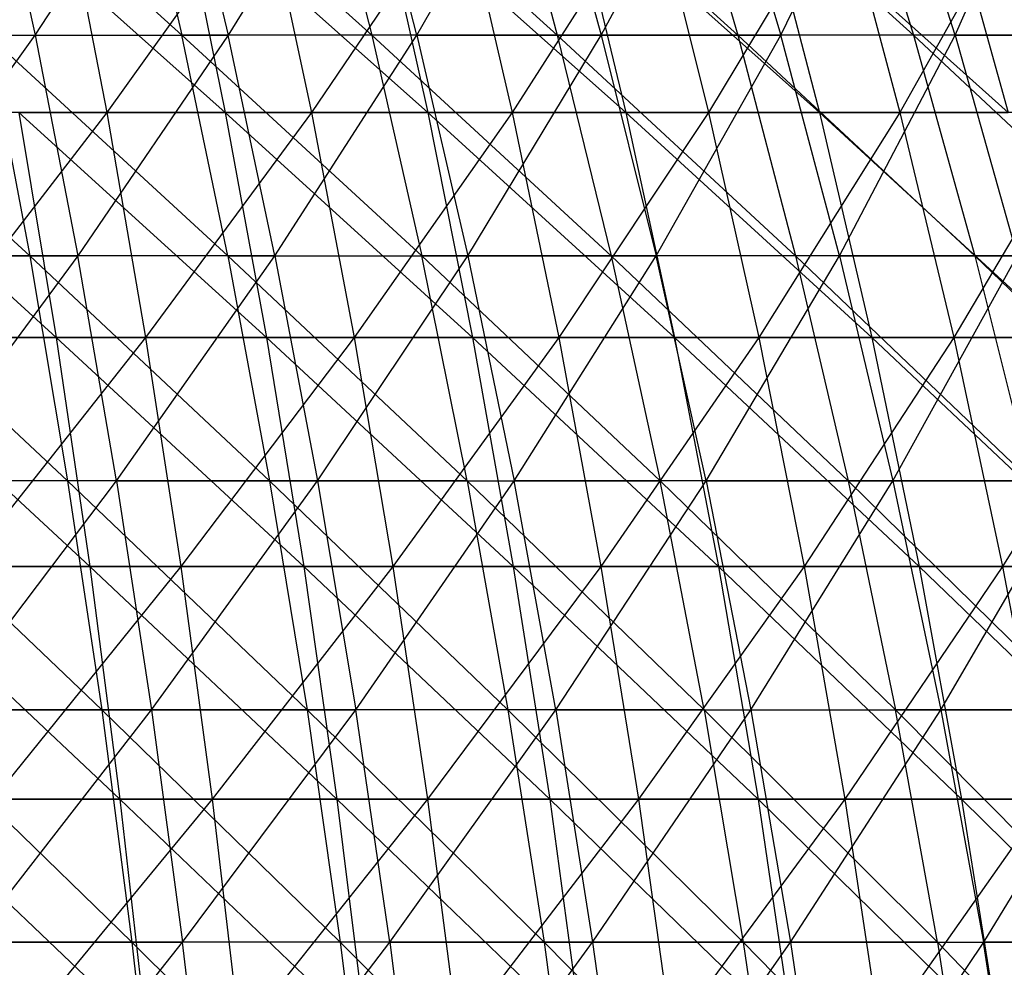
# Model space of a CAD drawing. Extents: x -125 to 125, y -143 to 0.
# Tile 225 of 256: x 20 to 30, y -66 to -56. Entities that reach past the tile are written whole.
import ezdxf

# ---------------------------------------------------------------- set-up
doc = ezdxf.new("R2010")
doc.units = 0
doc.header["$LTSCALE"] = 25.4
doc.layers.get('0').update_dxf_attribs({"linetype": 'CONTINUOUS'})

# ---------------------------------------------------------------- blocks, each defined once
blk = doc.blocks.new('NL2500027000_STL_3')
at = {"color": 0}
for p, q in [((21.857, -56.53, 44.916), (19.414, -54.323, 44.759)), ((21.857, -56.53, 44.916), (19.414, -54.323, 44.759)), ((19.884, -54.323, -44.552), (20.358, -56.53, -45.615)), ((19.884, -54.323, -44.552), (20.358, -56.53, -45.615)), ((20.358, -56.53, -45.615), (21.808, -54.323, -43.643)), ((20.358, -56.53, -45.615), (21.808, -54.323, -43.643)), ((21.348, -54.323, 43.87), (21.857, -56.53, 44.916)), ((21.348, -54.323, 43.87), (21.857, -56.53, 44.916)), ((21.348, -54.323, 43.87), (23.795, -56.53, 43.92)), ((21.348, -54.323, 43.87), (23.795, -56.53, 43.92)), ((21.808, -54.323, -43.643), (22.329, -56.53, -44.684)), ((21.808, -54.323, -43.643), (22.329, -56.53, -44.684)), ((23.691, -54.323, -42.65), (22.329, -56.53, -44.684)), ((23.691, -54.323, -42.65), (22.329, -56.53, -44.684)), ((25.689, -56.53, 42.84), (23.241, -54.323, 42.897)), ((23.241, -54.323, 42.897), (23.795, -56.53, 43.92)), ((23.241, -54.323, 42.897), (23.795, -56.53, 43.92)), ((25.689, -56.53, 42.84), (23.241, -54.323, 42.897)), ((24.256, -56.53, -43.667), (23.691, -54.323, -42.65)), ((24.256, -56.53, -43.667), (23.691, -54.323, -42.65)), ((24.256, -56.53, -43.667), (25.529, -54.323, -41.576)), ((24.256, -56.53, -43.667), (25.529, -54.323, -41.576)), ((27.533, -56.53, 41.679), (25.09, -54.323, 41.842)), ((25.09, -54.323, 41.842), (25.689, -56.53, 42.84)), ((25.09, -54.323, 41.842), (25.689, -56.53, 42.84)), ((27.533, -56.53, 41.679), (25.09, -54.323, 41.842)), ((25.529, -54.323, -41.576), (26.138, -56.53, -42.567)), ((25.529, -54.323, -41.576), (26.138, -56.53, -42.567)), ((26.138, -56.53, -42.567), (27.318, -54.323, -40.423)), ((26.138, -56.53, -42.567), (27.318, -54.323, -40.423)), ((29.325, -56.53, 40.438), (26.891, -54.323, 40.708)), ((26.891, -54.323, 40.708), (27.533, -56.53, 41.679)), ((26.891, -54.323, 40.708), (27.533, -56.53, 41.679)), ((29.325, -56.53, 40.438), (26.891, -54.323, 40.708)), ((27.318, -54.323, -40.423), (27.97, -56.53, -41.387)), ((27.318, -54.323, -40.423), (27.97, -56.53, -41.387)), ((27.97, -56.53, -41.387), (29.056, -54.323, -39.193)), ((27.97, -56.53, -41.387), (29.056, -54.323, -39.193)), ((28.641, -54.323, 39.496), (29.325, -56.53, 40.438)), ((28.641, -54.323, 39.496), (29.325, -56.53, 40.438)), ((29.749, -56.53, -40.127), (29.056, -54.323, -39.193)), ((29.749, -56.53, -40.127), (29.056, -54.323, -39.193)), ((29.749, -56.53, -40.127), (30.737, -54.323, -37.888)), ((29.749, -56.53, -40.127), (30.737, -54.323, -37.888)), ((19.777, -55.07, 49.352), (22.299, -57.321, 49.494)), ((19.777, -55.07, 49.352), (22.299, -57.321, 49.494)), ((20.655, -55.07, -48.991), (21.089, -57.321, -50.021)), ((20.655, -55.07, -48.991), (21.089, -57.321, -50.021)), ((22.702, -55.07, -48.077), (21.089, -57.321, -50.021)), ((22.702, -55.07, -48.077), (21.089, -57.321, -50.021)), ((21.84, -55.07, 48.475), (24.366, -57.321, 48.51)), ((21.84, -55.07, 48.475), (24.366, -57.321, 48.51)), ((21.84, -55.07, 48.475), (22.299, -57.321, 49.494)), ((21.84, -55.07, 48.475), (22.299, -57.321, 49.494)), ((22.702, -55.07, -48.077), (23.179, -57.321, -49.088)), ((22.702, -55.07, -48.077), (23.179, -57.321, -49.088)), ((24.708, -55.07, -47.077), (23.179, -57.321, -49.088)), ((24.708, -55.07, -47.077), (23.179, -57.321, -49.088)), ((23.864, -55.07, 47.511), (26.389, -57.321, 47.439)), ((23.864, -55.07, 47.511), (26.389, -57.321, 47.439)), ((23.864, -55.07, 47.511), (24.366, -57.321, 48.51)), ((23.864, -55.07, 47.511), (24.366, -57.321, 48.51)), ((24.708, -55.07, -47.077), (25.228, -57.321, -48.067)), ((24.708, -55.07, -47.077), (25.228, -57.321, -48.067)), ((26.671, -55.07, -45.994), (25.228, -57.321, -48.067)), ((26.671, -55.07, -45.994), (25.228, -57.321, -48.067)), ((25.846, -55.07, 46.462), (28.366, -57.321, 46.285)), ((25.846, -55.07, 46.462), (28.366, -57.321, 46.285)), ((25.846, -55.07, 46.462), (26.389, -57.321, 47.439)), ((25.846, -55.07, 46.462), (26.389, -57.321, 47.439)), ((26.671, -55.07, -45.994), (27.232, -57.321, -46.961)), ((26.671, -55.07, -45.994), (27.232, -57.321, -46.961)), ((28.586, -55.07, -44.829), (27.232, -57.321, -46.961)), ((28.586, -55.07, -44.829), (27.232, -57.321, -46.961)), ((27.782, -55.07, 45.332), (30.292, -57.321, 45.048)), ((27.782, -55.07, 45.332), (30.292, -57.321, 45.048)), ((27.782, -55.07, 45.332), (28.366, -57.321, 46.285)), ((27.782, -55.07, 45.332), (28.366, -57.321, 46.285)), ((28.586, -55.07, -44.829), (29.187, -57.321, -45.771)), ((28.586, -55.07, -44.829), (29.187, -57.321, -45.771)), ((30.451, -55.07, -43.584), (29.187, -57.321, -45.771)), ((30.451, -55.07, -43.584), (29.187, -57.321, -45.771)), ((29.668, -55.07, 44.12), (30.292, -57.321, 45.048)), ((29.668, -55.07, 44.12), (30.292, -57.321, 45.048)), ((20.303, -58.784, 46.808), (17.859, -56.53, 46.65)), ((20.303, -58.784, 46.808), (17.859, -56.53, 46.65)), ((18.349, -56.53, -46.46), (20.358, -56.53, -45.615)), ((18.349, -56.53, -46.46), (20.358, -56.53, -45.615)), ((18.742, -58.784, -47.454), (20.358, -56.53, -45.615)), ((18.742, -58.784, -47.454), (20.358, -56.53, -45.615)), ((19.877, -56.53, 45.827), (20.303, -58.784, 46.808)), ((19.877, -56.53, 45.827), (20.303, -58.784, 46.808)), ((19.877, -56.53, 45.827), (22.325, -58.784, 45.878)), ((19.877, -56.53, 45.827), (22.325, -58.784, 45.878)), ((19.877, -56.53, 45.827), (21.857, -56.53, 44.916)), ((19.877, -56.53, 45.827), (21.857, -56.53, 44.916)), ((20.358, -56.53, -45.615), (22.329, -56.53, -44.684)), ((20.358, -56.53, -45.615), (22.329, -56.53, -44.684)), ((20.358, -56.53, -45.615), (20.794, -58.784, -46.592)), ((20.358, -56.53, -45.615), (20.794, -58.784, -46.592)), ((22.329, -56.53, -44.684), (20.794, -58.784, -46.592)), ((22.329, -56.53, -44.684), (20.794, -58.784, -46.592)), ((23.795, -56.53, 43.92), (21.857, -56.53, 44.916)), ((23.795, -56.53, 43.92), (21.857, -56.53, 44.916)), ((24.305, -58.784, 44.86), (21.857, -56.53, 44.916)), ((22.325, -58.784, 45.878), (21.857, -56.53, 44.916)), ((24.305, -58.784, 44.86), (21.857, -56.53, 44.916)), ((22.325, -58.784, 45.878), (21.857, -56.53, 44.916)), ((22.807, -58.784, -45.64), (22.329, -56.53, -44.684)), ((22.807, -58.784, -45.64), (22.329, -56.53, -44.684)), ((24.256, -56.53, -43.667), (22.329, -56.53, -44.684)), ((24.256, -56.53, -43.667), (22.329, -56.53, -44.684)), ((22.807, -58.784, -45.64), (24.256, -56.53, -43.667)), ((22.807, -58.784, -45.64), (24.256, -56.53, -43.667)), ((23.795, -56.53, 43.92), (24.305, -58.784, 44.86)), ((23.795, -56.53, 43.92), (24.305, -58.784, 44.86)), ((23.795, -56.53, 43.92), (26.239, -58.784, 43.757)), ((25.689, -56.53, 42.84), (23.795, -56.53, 43.92)), ((25.689, -56.53, 42.84), (23.795, -56.53, 43.92)), ((23.795, -56.53, 43.92), (26.239, -58.784, 43.757)), ((24.256, -56.53, -43.667), (26.138, -56.53, -42.567)), ((24.256, -56.53, -43.667), (26.138, -56.53, -42.567)), ((24.256, -56.53, -43.667), (24.776, -58.784, -44.602)), ((24.256, -56.53, -43.667), (24.776, -58.784, -44.602)), ((24.776, -58.784, -44.602), (26.138, -56.53, -42.567)), ((24.776, -58.784, -44.602), (26.138, -56.53, -42.567)), ((27.533, -56.53, 41.679), (25.689, -56.53, 42.84)), ((27.533, -56.53, 41.679), (25.689, -56.53, 42.84)), ((28.122, -58.784, 42.571), (25.689, -56.53, 42.84)), ((25.689, -56.53, 42.84), (26.239, -58.784, 43.757)), ((25.689, -56.53, 42.84), (26.239, -58.784, 43.757)), ((28.122, -58.784, 42.571), (25.689, -56.53, 42.84)), ((26.138, -56.53, -42.567), (27.97, -56.53, -41.387)), ((26.138, -56.53, -42.567), (27.97, -56.53, -41.387)), ((26.138, -56.53, -42.567), (26.698, -58.784, -43.479)), ((26.138, -56.53, -42.567), (26.698, -58.784, -43.479)), ((26.698, -58.784, -43.479), (27.97, -56.53, -41.387)), ((26.698, -58.784, -43.479), (27.97, -56.53, -41.387)), ((29.325, -56.53, 40.438), (27.533, -56.53, 41.679)), ((29.325, -56.53, 40.438), (27.533, -56.53, 41.679)), ((29.952, -58.784, 41.304), (27.533, -56.53, 41.679)), ((27.533, -56.53, 41.679), (28.122, -58.784, 42.571)), ((27.533, -56.53, 41.679), (28.122, -58.784, 42.571)), ((29.952, -58.784, 41.304), (27.533, -56.53, 41.679)), ((28.569, -58.784, -42.273), (27.97, -56.53, -41.387)), ((28.569, -58.784, -42.273), (27.97, -56.53, -41.387)), ((29.749, -56.53, -40.127), (27.97, -56.53, -41.387)), ((29.749, -56.53, -40.127), (27.97, -56.53, -41.387)), ((28.569, -58.784, -42.273), (29.749, -56.53, -40.127)), ((28.569, -58.784, -42.273), (29.749, -56.53, -40.127)), ((31.061, -56.53, 39.121), (29.325, -56.53, 40.438)), ((31.061, -56.53, 39.121), (29.325, -56.53, 40.438)), ((31.726, -58.784, 39.958), (29.325, -56.53, 40.438)), ((29.325, -56.53, 40.438), (29.952, -58.784, 41.304)), ((29.325, -56.53, 40.438), (29.952, -58.784, 41.304)), ((31.726, -58.784, 39.958), (29.325, -56.53, 40.438)), ((29.749, -56.53, -40.127), (31.471, -56.53, -38.792)), ((29.749, -56.53, -40.127), (31.471, -56.53, -38.792)), ((29.749, -56.53, -40.127), (30.385, -58.784, -40.986)), ((29.749, -56.53, -40.127), (30.385, -58.784, -40.986)), ((18.051, -57.321, 51.196), (20.573, -59.617, 51.339)), ((18.051, -57.321, 51.196), (20.573, -59.617, 51.339)), ((21.089, -57.321, -50.021), (18.962, -57.321, -50.866)), ((21.089, -57.321, -50.021), (18.962, -57.321, -50.866)), ((21.089, -57.321, -50.021), (19.319, -59.617, -51.824)), ((21.089, -57.321, -50.021), (19.319, -59.617, -51.824)), ((20.193, -57.321, 50.39), (22.299, -57.321, 49.494)), ((20.193, -57.321, 50.39), (22.299, -57.321, 49.494)), ((20.193, -57.321, 50.39), (22.719, -59.617, 50.426)), ((20.193, -57.321, 50.39), (22.719, -59.617, 50.426)), ((20.193, -57.321, 50.39), (20.573, -59.617, 51.339)), ((20.193, -57.321, 50.39), (20.573, -59.617, 51.339)), ((23.179, -57.321, -49.088), (21.089, -57.321, -50.021)), ((21.089, -57.321, -50.021), (21.486, -59.617, -50.964)), ((21.089, -57.321, -50.021), (21.486, -59.617, -50.964)), ((23.179, -57.321, -49.088), (21.089, -57.321, -50.021)), ((23.179, -57.321, -49.088), (21.486, -59.617, -50.964)), ((23.179, -57.321, -49.088), (21.486, -59.617, -50.964)), ((22.299, -57.321, 49.494), (24.366, -57.321, 48.51)), ((22.299, -57.321, 49.494), (24.366, -57.321, 48.51)), ((22.299, -57.321, 49.494), (24.825, -59.617, 49.424)), ((22.299, -57.321, 49.494), (24.825, -59.617, 49.424)), ((22.299, -57.321, 49.494), (22.719, -59.617, 50.426)), ((22.299, -57.321, 49.494), (22.719, -59.617, 50.426)), ((25.228, -57.321, -48.067), (23.179, -57.321, -49.088)), ((23.179, -57.321, -49.088), (23.616, -59.617, -50.013)), ((23.179, -57.321, -49.088), (23.616, -59.617, -50.013)), ((25.228, -57.321, -48.067), (23.179, -57.321, -49.088)), ((25.228, -57.321, -48.067), (23.616, -59.617, -50.013)), ((25.228, -57.321, -48.067), (23.616, -59.617, -50.013)), ((24.366, -57.321, 48.51), (26.389, -57.321, 47.439)), ((24.366, -57.321, 48.51), (26.389, -57.321, 47.439)), ((24.366, -57.321, 48.51), (26.886, -59.617, 48.333)), ((24.366, -57.321, 48.51), (26.886, -59.617, 48.333)), ((24.366, -57.321, 48.51), (24.825, -59.617, 49.424)), ((24.366, -57.321, 48.51), (24.825, -59.617, 49.424)), ((27.232, -57.321, -46.961), (25.228, -57.321, -48.067)), ((25.228, -57.321, -48.067), (25.703, -59.617, -48.973)), ((25.228, -57.321, -48.067), (25.703, -59.617, -48.973)), ((27.232, -57.321, -46.961), (25.228, -57.321, -48.067)), ((27.232, -57.321, -46.961), (25.703, -59.617, -48.973)), ((27.232, -57.321, -46.961), (25.703, -59.617, -48.973)), ((26.389, -57.321, 47.439), (28.366, -57.321, 46.285)), ((26.389, -57.321, 47.439), (28.366, -57.321, 46.285)), ((26.389, -57.321, 47.439), (28.9, -59.617, 47.157)), ((26.389, -57.321, 47.439), (28.9, -59.617, 47.157)), ((26.389, -57.321, 47.439), (26.886, -59.617, 48.333)), ((26.389, -57.321, 47.439), (26.886, -59.617, 48.333)), ((29.187, -57.321, -45.771), (27.232, -57.321, -46.961)), ((27.232, -57.321, -46.961), (27.745, -59.617, -47.846)), ((27.232, -57.321, -46.961), (27.745, -59.617, -47.846)), ((29.187, -57.321, -45.771), (27.232, -57.321, -46.961)), ((29.187, -57.321, -45.771), (27.745, -59.617, -47.846)), ((29.187, -57.321, -45.771), (27.745, -59.617, -47.846)), ((28.366, -57.321, 46.285), (30.292, -57.321, 45.048)), ((28.366, -57.321, 46.285), (30.292, -57.321, 45.048)), ((28.366, -57.321, 46.285), (30.862, -59.617, 45.896)), ((28.366, -57.321, 46.285), (30.862, -59.617, 45.896)), ((28.366, -57.321, 46.285), (28.9, -59.617, 47.157)), ((28.366, -57.321, 46.285), (28.9, -59.617, 47.157)), ((31.091, -57.321, -44.5), (29.187, -57.321, -45.771)), ((29.187, -57.321, -45.771), (29.737, -59.617, -46.633)), ((29.187, -57.321, -45.771), (29.737, -59.617, -46.633)), ((31.091, -57.321, -44.5), (29.187, -57.321, -45.771)), ((31.091, -57.321, -44.5), (29.737, -59.617, -46.633)), ((31.091, -57.321, -44.5), (29.737, -59.617, -46.633)), ((20.303, -58.784, 46.808), (18.242, -58.784, 47.649)), ((20.303, -58.784, 46.808), (18.242, -58.784, 47.649)), ((20.69, -61.081, 47.701), (18.242, -58.784, 47.649)), ((20.69, -61.081, 47.701), (18.242, -58.784, 47.649)), ((18.742, -58.784, -47.454), (20.794, -58.784, -46.592)), ((18.742, -58.784, -47.454), (20.794, -58.784, -46.592)), ((20.794, -58.784, -46.592), (19.1, -61.081, -48.359)), ((20.794, -58.784, -46.592), (19.1, -61.081, -48.359)), ((22.325, -58.784, 45.878), (20.303, -58.784, 46.808)), ((22.325, -58.784, 45.878), (20.303, -58.784, 46.808)), ((22.751, -61.081, 46.753), (20.303, -58.784, 46.808)), ((20.303, -58.784, 46.808), (20.69, -61.081, 47.701)), ((20.303, -58.784, 46.808), (20.69, -61.081, 47.701)), ((22.751, -61.081, 46.753), (20.303, -58.784, 46.808)), ((21.191, -61.081, -47.48), (20.794, -58.784, -46.592)), ((21.191, -61.081, -47.48), (20.794, -58.784, -46.592)), ((22.807, -58.784, -45.64), (20.794, -58.784, -46.592)), ((22.807, -58.784, -45.64), (20.794, -58.784, -46.592)), ((21.191, -61.081, -47.48), (22.807, -58.784, -45.64)), ((21.191, -61.081, -47.48), (22.807, -58.784, -45.64)), ((22.325, -58.784, 45.878), (22.751, -61.081, 46.753)), ((22.325, -58.784, 45.878), (22.751, -61.081, 46.753)), ((22.325, -58.784, 45.878), (24.768, -61.081, 45.716)), ((22.325, -58.784, 45.878), (24.768, -61.081, 45.716)), ((22.325, -58.784, 45.878), (24.305, -58.784, 44.86)), ((22.325, -58.784, 45.878), (24.305, -58.784, 44.86)), ((22.807, -58.784, -45.64), (24.776, -58.784, -44.602)), ((22.807, -58.784, -45.64), (24.776, -58.784, -44.602)), ((22.807, -58.784, -45.64), (23.242, -61.081, -46.511)), ((22.807, -58.784, -45.64), (23.242, -61.081, -46.511)), ((23.242, -61.081, -46.511), (24.776, -58.784, -44.602)), ((23.242, -61.081, -46.511), (24.776, -58.784, -44.602)), ((26.239, -58.784, 43.757), (24.305, -58.784, 44.86)), ((26.239, -58.784, 43.757), (24.305, -58.784, 44.86)), ((26.739, -61.081, 44.592), (24.305, -58.784, 44.86)), ((24.768, -61.081, 45.716), (24.305, -58.784, 44.86)), ((26.739, -61.081, 44.592), (24.305, -58.784, 44.86)), ((24.768, -61.081, 45.716), (24.305, -58.784, 44.86)), ((24.776, -58.784, -44.602), (26.698, -58.784, -43.479)), ((24.776, -58.784, -44.602), (26.698, -58.784, -43.479)), ((24.776, -58.784, -44.602), (25.248, -61.081, -45.453)), ((24.776, -58.784, -44.602), (25.248, -61.081, -45.453)), ((25.248, -61.081, -45.453), (26.698, -58.784, -43.479)), ((25.248, -61.081, -45.453), (26.698, -58.784, -43.479)), ((26.239, -58.784, 43.757), (26.739, -61.081, 44.592)), ((26.239, -58.784, 43.757), (26.739, -61.081, 44.592)), ((26.239, -58.784, 43.757), (28.659, -61.081, 43.383)), ((28.122, -58.784, 42.571), (26.239, -58.784, 43.757)), ((28.122, -58.784, 42.571), (26.239, -58.784, 43.757)), ((26.239, -58.784, 43.757), (28.659, -61.081, 43.383)), ((27.207, -61.081, -44.308), (26.698, -58.784, -43.479)), ((27.207, -61.081, -44.308), (26.698, -58.784, -43.479)), ((28.569, -58.784, -42.273), (26.698, -58.784, -43.479)), ((28.569, -58.784, -42.273), (26.698, -58.784, -43.479)), ((27.207, -61.081, -44.308), (28.569, -58.784, -42.273)), ((27.207, -61.081, -44.308), (28.569, -58.784, -42.273)), ((29.952, -58.784, 41.304), (28.122, -58.784, 42.571)), ((29.952, -58.784, 41.304), (28.122, -58.784, 42.571)), ((30.524, -61.081, 42.092), (28.122, -58.784, 42.571)), ((28.122, -58.784, 42.571), (28.659, -61.081, 43.383)), ((28.122, -58.784, 42.571), (28.659, -61.081, 43.383)), ((30.524, -61.081, 42.092), (28.122, -58.784, 42.571)), ((28.569, -58.784, -42.273), (30.385, -58.784, -40.986)), ((28.569, -58.784, -42.273), (30.385, -58.784, -40.986)), ((28.569, -58.784, -42.273), (29.114, -61.081, -43.079)), ((28.569, -58.784, -42.273), (29.114, -61.081, -43.079)), ((29.114, -61.081, -43.079), (30.385, -58.784, -40.986)), ((29.114, -61.081, -43.079), (30.385, -58.784, -40.986)), ((31.726, -58.784, 39.958), (29.952, -58.784, 41.304)), ((31.726, -58.784, 39.958), (29.952, -58.784, 41.304)), ((32.331, -61.081, 40.72), (29.952, -58.784, 41.304)), ((29.952, -58.784, 41.304), (30.524, -61.081, 42.092)), ((29.952, -58.784, 41.304), (30.524, -61.081, 42.092)), ((32.331, -61.081, 40.72), (29.952, -58.784, 41.304)), ((18.391, -59.617, 52.161), (20.573, -59.617, 51.339)), ((18.391, -59.617, 52.161), (20.573, -59.617, 51.339)), ((18.391, -59.617, 52.161), (20.918, -61.953, 52.198)), ((18.391, -59.617, 52.161), (20.918, -61.953, 52.198)), ((21.486, -59.617, -50.964), (19.319, -59.617, -51.824)), ((21.486, -59.617, -50.964), (19.319, -59.617, -51.824)), ((21.486, -59.617, -50.964), (19.642, -61.953, -52.692)), ((21.486, -59.617, -50.964), (19.642, -61.953, -52.692)), ((20.573, -59.617, 51.339), (22.719, -59.617, 50.426)), ((20.573, -59.617, 51.339), (22.719, -59.617, 50.426)), ((20.573, -59.617, 51.339), (23.1, -61.953, 51.27)), ((20.573, -59.617, 51.339), (23.1, -61.953, 51.27)), ((20.573, -59.617, 51.339), (20.918, -61.953, 52.198)), ((20.573, -59.617, 51.339), (20.918, -61.953, 52.198)), ((23.616, -59.617, -50.013), (21.486, -59.617, -50.964)), ((21.486, -59.617, -50.964), (21.846, -61.953, -51.817)), ((21.486, -59.617, -50.964), (21.846, -61.953, -51.817)), ((23.616, -59.617, -50.013), (21.486, -59.617, -50.964)), ((23.616, -59.617, -50.013), (21.846, -61.953, -51.817)), ((23.616, -59.617, -50.013), (21.846, -61.953, -51.817)), ((22.719, -59.617, 50.426), (24.825, -59.617, 49.424)), ((22.719, -59.617, 50.426), (24.825, -59.617, 49.424)), ((22.719, -59.617, 50.426), (25.24, -61.953, 50.251)), ((22.719, -59.617, 50.426), (25.24, -61.953, 50.251)), ((22.719, -59.617, 50.426), (23.1, -61.953, 51.27)), ((22.719, -59.617, 50.426), (23.1, -61.953, 51.27)), ((25.703, -59.617, -48.973), (23.616, -59.617, -50.013)), ((23.616, -59.617, -50.013), (24.011, -61.953, -50.85)), ((23.616, -59.617, -50.013), (24.011, -61.953, -50.85)), ((25.703, -59.617, -48.973), (23.616, -59.617, -50.013)), ((25.703, -59.617, -48.973), (24.011, -61.953, -50.85)), ((25.703, -59.617, -48.973), (24.011, -61.953, -50.85)), ((24.825, -59.617, 49.424), (26.886, -59.617, 48.333)), ((24.825, -59.617, 49.424), (26.886, -59.617, 48.333)), ((24.825, -59.617, 49.424), (27.336, -61.953, 49.142)), ((24.825, -59.617, 49.424), (27.336, -61.953, 49.142)), ((24.825, -59.617, 49.424), (25.24, -61.953, 50.251)), ((24.825, -59.617, 49.424), (25.24, -61.953, 50.251)), ((27.745, -59.617, -47.846), (25.703, -59.617, -48.973)), ((25.703, -59.617, -48.973), (26.133, -61.953, -49.792)), ((25.703, -59.617, -48.973), (26.133, -61.953, -49.792)), ((27.745, -59.617, -47.846), (25.703, -59.617, -48.973)), ((27.745, -59.617, -47.846), (26.133, -61.953, -49.792)), ((27.745, -59.617, -47.846), (26.133, -61.953, -49.792)), ((26.886, -59.617, 48.333), (28.9, -59.617, 47.157)), ((26.886, -59.617, 48.333), (28.9, -59.617, 47.157)), ((26.886, -59.617, 48.333), (29.384, -61.953, 47.946)), ((26.886, -59.617, 48.333), (29.384, -61.953, 47.946)), ((26.886, -59.617, 48.333), (27.336, -61.953, 49.142)), ((26.886, -59.617, 48.333), (27.336, -61.953, 49.142)), ((29.737, -59.617, -46.633), (27.745, -59.617, -47.846)), ((27.745, -59.617, -47.846), (28.209, -61.953, -48.646)), ((27.745, -59.617, -47.846), (28.209, -61.953, -48.646)), ((29.737, -59.617, -46.633), (27.745, -59.617, -47.846)), ((29.737, -59.617, -46.633), (28.209, -61.953, -48.646)), ((29.737, -59.617, -46.633), (28.209, -61.953, -48.646)), ((28.9, -59.617, 47.157), (30.862, -59.617, 45.896)), ((28.9, -59.617, 47.157), (30.862, -59.617, 45.896)), ((28.9, -59.617, 47.157), (31.379, -61.953, 46.664)), ((28.9, -59.617, 47.157), (31.379, -61.953, 46.664)), ((28.9, -59.617, 47.157), (29.384, -61.953, 47.946)), ((28.9, -59.617, 47.157), (29.384, -61.953, 47.946)), ((31.676, -59.617, -45.338), (29.737, -59.617, -46.633)), ((29.737, -59.617, -46.633), (30.235, -61.953, -47.414)), ((29.737, -59.617, -46.633), (30.235, -61.953, -47.414)), ((31.676, -59.617, -45.338), (29.737, -59.617, -46.633)), ((31.676, -59.617, -45.338), (30.235, -61.953, -47.414)), ((31.676, -59.617, -45.338), (30.235, -61.953, -47.414)), ((20.69, -61.081, 47.701), (18.589, -61.081, 48.558)), ((20.69, -61.081, 47.701), (18.589, -61.081, 48.558)), ((21.038, -63.417, 48.504), (18.589, -61.081, 48.558)), ((21.038, -63.417, 48.504), (18.589, -61.081, 48.558)), ((21.191, -61.081, -47.48), (19.1, -61.081, -48.359)), ((21.191, -61.081, -47.48), (19.1, -61.081, -48.359)), ((19.421, -63.417, -49.173), (21.191, -61.081, -47.48)), ((19.421, -63.417, -49.173), (21.191, -61.081, -47.48)), ((22.751, -61.081, 46.753), (20.69, -61.081, 47.701)), ((22.751, -61.081, 46.753), (20.69, -61.081, 47.701)), ((23.134, -63.417, 47.54), (20.69, -61.081, 47.701)), ((20.69, -61.081, 47.701), (21.038, -63.417, 48.504)), ((20.69, -61.081, 47.701), (21.038, -63.417, 48.504)), ((23.134, -63.417, 47.54), (20.69, -61.081, 47.701)), ((21.191, -61.081, -47.48), (23.242, -61.081, -46.511)), ((21.191, -61.081, -47.48), (23.242, -61.081, -46.511)), ((21.191, -61.081, -47.48), (21.547, -63.417, -48.279)), ((21.191, -61.081, -47.48), (21.547, -63.417, -48.279)), ((21.547, -63.417, -48.279), (23.242, -61.081, -46.511)), ((21.547, -63.417, -48.279), (23.242, -61.081, -46.511)), ((24.768, -61.081, 45.716), (22.751, -61.081, 46.753)), ((24.768, -61.081, 45.716), (22.751, -61.081, 46.753)), ((25.185, -63.417, 46.485), (22.751, -61.081, 46.753)), ((22.751, -61.081, 46.753), (23.134, -63.417, 47.54)), ((22.751, -61.081, 46.753), (23.134, -63.417, 47.54)), ((25.185, -63.417, 46.485), (22.751, -61.081, 46.753)), ((23.242, -61.081, -46.511), (25.248, -61.081, -45.453)), ((23.242, -61.081, -46.511), (25.248, -61.081, -45.453)), ((23.242, -61.081, -46.511), (23.633, -63.417, -47.294)), ((23.242, -61.081, -46.511), (23.633, -63.417, -47.294)), ((23.633, -63.417, -47.294), (25.248, -61.081, -45.453)), ((23.633, -63.417, -47.294), (25.248, -61.081, -45.453)), ((24.768, -61.081, 45.716), (25.185, -63.417, 46.485)), ((24.768, -61.081, 45.716), (25.185, -63.417, 46.485)), ((24.768, -61.081, 45.716), (27.189, -63.417, 45.343)), ((24.768, -61.081, 45.716), (27.189, -63.417, 45.343)), ((24.768, -61.081, 45.716), (26.739, -61.081, 44.592)), ((24.768, -61.081, 45.716), (26.739, -61.081, 44.592)), ((25.673, -63.417, -46.218), (25.248, -61.081, -45.453)), ((25.673, -63.417, -46.218), (25.248, -61.081, -45.453)), ((27.207, -61.081, -44.308), (25.248, -61.081, -45.453)), ((27.207, -61.081, -44.308), (25.248, -61.081, -45.453)), ((25.673, -63.417, -46.218), (27.207, -61.081, -44.308)), ((25.673, -63.417, -46.218), (27.207, -61.081, -44.308)), ((28.659, -61.081, 43.383), (26.739, -61.081, 44.592)), ((28.659, -61.081, 43.383), (26.739, -61.081, 44.592)), ((29.141, -63.417, 44.113), (26.739, -61.081, 44.592)), ((27.189, -63.417, 45.343), (26.739, -61.081, 44.592)), ((29.141, -63.417, 44.113), (26.739, -61.081, 44.592)), ((27.189, -63.417, 45.343), (26.739, -61.081, 44.592)), ((27.207, -61.081, -44.308), (29.114, -61.081, -43.079)), ((27.207, -61.081, -44.308), (29.114, -61.081, -43.079)), ((27.207, -61.081, -44.308), (27.665, -63.417, -45.054)), ((27.207, -61.081, -44.308), (27.665, -63.417, -45.054)), ((27.665, -63.417, -45.054), (29.114, -61.081, -43.079)), ((27.665, -63.417, -45.054), (29.114, -61.081, -43.079)), ((28.659, -61.081, 43.383), (29.141, -63.417, 44.113)), ((28.659, -61.081, 43.383), (29.141, -63.417, 44.113)), ((28.659, -61.081, 43.383), (31.038, -63.417, 42.8)), ((30.524, -61.081, 42.092), (28.659, -61.081, 43.383)), ((30.524, -61.081, 42.092), (28.659, -61.081, 43.383)), ((28.659, -61.081, 43.383), (31.038, -63.417, 42.8)), ((29.114, -61.081, -43.079), (30.965, -61.081, -41.768)), ((29.114, -61.081, -43.079), (30.965, -61.081, -41.768)), ((29.114, -61.081, -43.079), (29.604, -63.417, -43.804)), ((29.114, -61.081, -43.079), (29.604, -63.417, -43.804)), ((29.604, -63.417, -43.804), (30.965, -61.081, -41.768)), ((29.604, -63.417, -43.804), (30.965, -61.081, -41.768)), ((18.699, -61.953, 53.034), (20.918, -61.953, 52.198)), ((18.699, -61.953, 53.034), (20.918, -61.953, 52.198)), ((18.699, -61.953, 53.034), (21.225, -64.327, 52.966)), ((18.699, -61.953, 53.034), (21.225, -64.327, 52.966)), ((21.846, -61.953, -51.817), (19.642, -61.953, -52.692)), ((21.846, -61.953, -51.817), (19.642, -61.953, -52.692)), ((21.846, -61.953, -51.817), (19.931, -64.327, -53.466)), ((21.846, -61.953, -51.817), (19.931, -64.327, -53.466)), ((20.918, -61.953, 52.198), (23.1, -61.953, 51.27)), ((20.918, -61.953, 52.198), (23.1, -61.953, 51.27)), ((20.918, -61.953, 52.198), (23.439, -64.327, 52.024)), ((20.918, -61.953, 52.198), (23.439, -64.327, 52.024)), ((20.918, -61.953, 52.198), (21.225, -64.327, 52.966)), ((20.918, -61.953, 52.198), (21.225, -64.327, 52.966)), ((24.011, -61.953, -50.85), (21.846, -61.953, -51.817)), ((21.846, -61.953, -51.817), (22.167, -64.327, -52.579)), ((21.846, -61.953, -51.817), (22.167, -64.327, -52.579)), ((24.011, -61.953, -50.85), (21.846, -61.953, -51.817)), ((24.011, -61.953, -50.85), (22.167, -64.327, -52.579)), ((24.011, -61.953, -50.85), (22.167, -64.327, -52.579)), ((23.1, -61.953, 51.27), (25.24, -61.953, 50.251)), ((23.1, -61.953, 51.27), (25.24, -61.953, 50.251)), ((23.1, -61.953, 51.27), (25.612, -64.327, 50.99)), ((23.1, -61.953, 51.27), (25.612, -64.327, 50.99)), ((23.1, -61.953, 51.27), (23.439, -64.327, 52.024)), ((23.1, -61.953, 51.27), (23.439, -64.327, 52.024)), ((26.133, -61.953, -49.792), (24.011, -61.953, -50.85)), ((24.011, -61.953, -50.85), (24.364, -64.327, -51.597)), ((24.011, -61.953, -50.85), (24.364, -64.327, -51.597)), ((26.133, -61.953, -49.792), (24.011, -61.953, -50.85)), ((26.133, -61.953, -49.792), (24.364, -64.327, -51.597)), ((26.133, -61.953, -49.792), (24.364, -64.327, -51.597)), ((25.24, -61.953, 50.251), (27.336, -61.953, 49.142)), ((25.24, -61.953, 50.251), (27.336, -61.953, 49.142)), ((25.24, -61.953, 50.251), (27.738, -64.327, 49.865)), ((25.24, -61.953, 50.251), (27.738, -64.327, 49.865)), ((25.24, -61.953, 50.251), (25.612, -64.327, 50.99)), ((25.24, -61.953, 50.251), (25.612, -64.327, 50.99)), ((28.209, -61.953, -48.646), (26.133, -61.953, -49.792)), ((26.133, -61.953, -49.792), (26.517, -64.327, -50.524)), ((26.133, -61.953, -49.792), (26.517, -64.327, -50.524)), ((28.209, -61.953, -48.646), (26.133, -61.953, -49.792)), ((28.209, -61.953, -48.646), (26.517, -64.327, -50.524)), ((28.209, -61.953, -48.646), (26.517, -64.327, -50.524)), ((27.336, -61.953, 49.142), (29.384, -61.953, 47.946)), ((27.336, -61.953, 49.142), (29.384, -61.953, 47.946)), ((27.336, -61.953, 49.142), (29.816, -64.327, 48.651)), ((27.336, -61.953, 49.142), (29.816, -64.327, 48.651)), ((27.336, -61.953, 49.142), (27.738, -64.327, 49.865)), ((27.336, -61.953, 49.142), (27.738, -64.327, 49.865)), ((30.235, -61.953, -47.414), (28.209, -61.953, -48.646)), ((28.209, -61.953, -48.646), (28.624, -64.327, -49.362)), ((28.209, -61.953, -48.646), (28.624, -64.327, -49.362)), ((30.235, -61.953, -47.414), (28.209, -61.953, -48.646)), ((30.235, -61.953, -47.414), (28.624, -64.327, -49.362)), ((30.235, -61.953, -47.414), (28.624, -64.327, -49.362)), ((29.384, -61.953, 47.946), (31.379, -61.953, 46.664)), ((29.384, -61.953, 47.946), (31.379, -61.953, 46.664)), ((29.384, -61.953, 47.946), (31.84, -64.327, 47.351)), ((29.384, -61.953, 47.946), (31.84, -64.327, 47.351)), ((29.384, -61.953, 47.946), (29.816, -64.327, 48.651)), ((29.384, -61.953, 47.946), (29.816, -64.327, 48.651)), ((32.207, -61.953, -46.097), (30.235, -61.953, -47.414)), ((30.235, -61.953, -47.414), (30.679, -64.327, -48.111)), ((30.235, -61.953, -47.414), (30.679, -64.327, -48.111)), ((32.207, -61.953, -46.097), (30.235, -61.953, -47.414)), ((21.038, -63.417, 48.504), (18.902, -63.417, 49.375)), ((21.038, -63.417, 48.504), (18.902, -63.417, 49.375)), ((21.347, -65.788, 49.215), (18.902, -63.417, 49.375)), ((21.347, -65.788, 49.215), (18.902, -63.417, 49.375)), ((19.421, -63.417, -49.173), (21.547, -63.417, -48.279)), ((19.421, -63.417, -49.173), (21.547, -63.417, -48.279)), ((19.706, -65.788, -49.895), (21.547, -63.417, -48.279)), ((19.706, -65.788, -49.895), (21.547, -63.417, -48.279)), ((23.134, -63.417, 47.54), (21.038, -63.417, 48.504)), ((23.134, -63.417, 47.54), (21.038, -63.417, 48.504)), ((23.473, -65.788, 48.237), (21.038, -63.417, 48.504)), ((21.038, -63.417, 48.504), (21.347, -65.788, 49.215)), ((21.038, -63.417, 48.504), (21.347, -65.788, 49.215)), ((23.473, -65.788, 48.237), (21.038, -63.417, 48.504)), ((21.547, -63.417, -48.279), (23.633, -63.417, -47.294)), ((21.547, -63.417, -48.279), (23.633, -63.417, -47.294)), ((21.547, -63.417, -48.279), (21.864, -65.788, -48.988)), ((21.547, -63.417, -48.279), (21.864, -65.788, -48.988)), ((21.864, -65.788, -48.988), (23.633, -63.417, -47.294)), ((21.864, -65.788, -48.988), (23.633, -63.417, -47.294)), ((25.185, -63.417, 46.485), (23.134, -63.417, 47.54)), ((25.185, -63.417, 46.485), (23.134, -63.417, 47.54)), ((25.555, -65.788, 47.167), (23.134, -63.417, 47.54)), ((23.134, -63.417, 47.54), (23.473, -65.788, 48.237)), ((23.134, -63.417, 47.54), (23.473, -65.788, 48.237)), ((25.555, -65.788, 47.167), (23.134, -63.417, 47.54)), ((23.98, -65.788, -47.987), (23.633, -63.417, -47.294)), ((23.98, -65.788, -47.987), (23.633, -63.417, -47.294)), ((25.673, -63.417, -46.218), (23.633, -63.417, -47.294)), ((25.673, -63.417, -46.218), (23.633, -63.417, -47.294)), ((23.98, -65.788, -47.987), (25.673, -63.417, -46.218)), ((23.98, -65.788, -47.987), (25.673, -63.417, -46.218)), ((27.189, -63.417, 45.343), (25.185, -63.417, 46.485)), ((27.189, -63.417, 45.343), (25.185, -63.417, 46.485)), ((27.588, -65.788, 46.008), (25.185, -63.417, 46.485)), ((25.185, -63.417, 46.485), (25.555, -65.788, 47.167)), ((25.185, -63.417, 46.485), (25.555, -65.788, 47.167)), ((27.588, -65.788, 46.008), (25.185, -63.417, 46.485)), ((25.673, -63.417, -46.218), (27.665, -63.417, -45.054)), ((25.673, -63.417, -46.218), (27.665, -63.417, -45.054)), ((25.673, -63.417, -46.218), (26.05, -65.788, -46.896)), ((25.673, -63.417, -46.218), (26.05, -65.788, -46.896)), ((26.05, -65.788, -46.896), (27.665, -63.417, -45.054)), ((26.05, -65.788, -46.896), (27.665, -63.417, -45.054)), ((27.189, -63.417, 45.343), (27.588, -65.788, 46.008)), ((27.189, -63.417, 45.343), (27.588, -65.788, 46.008)), ((27.189, -63.417, 45.343), (29.569, -65.788, 44.761)), ((27.189, -63.417, 45.343), (29.569, -65.788, 44.761)), ((27.189, -63.417, 45.343), (29.141, -63.417, 44.113)), ((27.189, -63.417, 45.343), (29.141, -63.417, 44.113)), ((27.665, -63.417, -45.054), (29.604, -63.417, -43.804)), ((27.665, -63.417, -45.054), (29.604, -63.417, -43.804)), ((27.665, -63.417, -45.054), (28.071, -65.788, -45.715)), ((27.665, -63.417, -45.054), (28.071, -65.788, -45.715)), ((28.071, -65.788, -45.715), (29.604, -63.417, -43.804)), ((28.071, -65.788, -45.715), (29.604, -63.417, -43.804)), ((31.038, -63.417, 42.8), (29.141, -63.417, 44.113)), ((31.038, -63.417, 42.8), (29.141, -63.417, 44.113)), ((31.493, -65.788, 43.428), (29.141, -63.417, 44.113)), ((29.569, -65.788, 44.761), (29.141, -63.417, 44.113)), ((31.493, -65.788, 43.428), (29.141, -63.417, 44.113)), ((29.569, -65.788, 44.761), (29.141, -63.417, 44.113)), ((29.604, -63.417, -43.804), (31.486, -63.417, -42.471)), ((29.604, -63.417, -43.804), (31.486, -63.417, -42.471)), ((29.604, -63.417, -43.804), (30.038, -65.788, -44.447)), ((29.604, -63.417, -43.804), (30.038, -65.788, -44.447)), ((31.486, -63.417, -42.471), (30.038, -65.788, -44.447)), ((31.486, -63.417, -42.471), (30.038, -65.788, -44.447)), ((18.974, -64.327, 53.814), (21.225, -64.327, 52.966)), ((18.974, -64.327, 53.814), (21.225, -64.327, 52.966)), ((18.974, -64.327, 53.814), (21.496, -66.732, 53.64)), ((18.974, -64.327, 53.814), (21.496, -66.732, 53.64)), ((22.167, -64.327, -52.579), (19.931, -64.327, -53.466)), ((22.167, -64.327, -52.579), (19.931, -64.327, -53.466)), ((22.167, -64.327, -52.579), (20.185, -66.732, -54.147)), ((22.167, -64.327, -52.579), (20.185, -66.732, -54.147)), ((21.225, -64.327, 52.966), (23.439, -64.327, 52.024)), ((21.225, -64.327, 52.966), (23.439, -64.327, 52.024)), ((21.225, -64.327, 52.966), (23.738, -66.732, 52.687)), ((21.225, -64.327, 52.966), (23.738, -66.732, 52.687)), ((21.225, -64.327, 52.966), (21.496, -66.732, 53.64)), ((21.225, -64.327, 52.966), (21.496, -66.732, 53.64)), ((24.364, -64.327, -51.597), (22.167, -64.327, -52.579)), ((22.167, -64.327, -52.579), (22.449, -66.732, -53.248)), ((22.167, -64.327, -52.579), (22.449, -66.732, -53.248)), ((24.364, -64.327, -51.597), (22.167, -64.327, -52.579)), ((24.364, -64.327, -51.597), (22.449, -66.732, -53.248)), ((24.364, -64.327, -51.597), (22.449, -66.732, -53.248)), ((23.439, -64.327, 52.024), (25.612, -64.327, 50.99)), ((23.439, -64.327, 52.024), (25.612, -64.327, 50.99)), ((23.439, -64.327, 52.024), (25.938, -66.732, 51.639)), ((23.439, -64.327, 52.024), (25.938, -66.732, 51.639)), ((23.439, -64.327, 52.024), (23.738, -66.732, 52.687)), ((23.439, -64.327, 52.024), (23.738, -66.732, 52.687)), ((26.517, -64.327, -50.524), (24.364, -64.327, -51.597)), ((24.364, -64.327, -51.597), (24.674, -66.732, -52.255)), ((24.364, -64.327, -51.597), (24.674, -66.732, -52.255)), ((26.517, -64.327, -50.524), (24.364, -64.327, -51.597)), ((26.517, -64.327, -50.524), (24.674, -66.732, -52.255)), ((26.517, -64.327, -50.524), (24.674, -66.732, -52.255)), ((25.612, -64.327, 50.99), (27.738, -64.327, 49.865)), ((25.612, -64.327, 50.99), (27.738, -64.327, 49.865)), ((25.612, -64.327, 50.99), (28.092, -66.732, 50.5)), ((25.612, -64.327, 50.99), (28.092, -66.732, 50.5)), ((25.612, -64.327, 50.99), (25.938, -66.732, 51.639)), ((25.612, -64.327, 50.99), (25.938, -66.732, 51.639)), ((28.624, -64.327, -49.362), (26.517, -64.327, -50.524)), ((26.517, -64.327, -50.524), (26.855, -66.732, -51.168)), ((26.517, -64.327, -50.524), (26.855, -66.732, -51.168)), ((28.624, -64.327, -49.362), (26.517, -64.327, -50.524)), ((28.624, -64.327, -49.362), (26.855, -66.732, -51.168)), ((28.624, -64.327, -49.362), (26.855, -66.732, -51.168)), ((27.738, -64.327, 49.865), (29.816, -64.327, 48.651)), ((27.738, -64.327, 49.865), (29.816, -64.327, 48.651)), ((27.738, -64.327, 49.865), (30.196, -66.732, 49.271)), ((27.738, -64.327, 49.865), (30.196, -66.732, 49.271)), ((27.738, -64.327, 49.865), (28.092, -66.732, 50.5)), ((27.738, -64.327, 49.865), (28.092, -66.732, 50.5)), ((30.679, -64.327, -48.111), (28.624, -64.327, -49.362)), ((28.624, -64.327, -49.362), (28.988, -66.732, -49.99)), ((28.624, -64.327, -49.362), (28.988, -66.732, -49.99)), ((30.679, -64.327, -48.111), (28.624, -64.327, -49.362)), ((30.679, -64.327, -48.111), (28.988, -66.732, -49.99)), ((30.679, -64.327, -48.111), (28.988, -66.732, -49.99)), ((29.816, -64.327, 48.651), (31.84, -64.327, 47.351)), ((29.816, -64.327, 48.651), (31.84, -64.327, 47.351)), ((29.816, -64.327, 48.651), (32.246, -66.732, 47.954)), ((29.816, -64.327, 48.651), (32.246, -66.732, 47.954)), ((29.816, -64.327, 48.651), (30.196, -66.732, 49.271)), ((29.816, -64.327, 48.651), (30.196, -66.732, 49.271)), ((21.347, -65.788, 49.215), (19.18, -65.788, 50.099)), ((21.347, -65.788, 49.215), (19.18, -65.788, 50.099)), ((19.706, -65.788, -49.895), (21.864, -65.788, -48.988)), ((19.706, -65.788, -49.895), (21.864, -65.788, -48.988)), ((19.954, -68.189, -50.522), (21.864, -65.788, -48.988)), ((19.954, -68.189, -50.522), (21.864, -65.788, -48.988)), ((23.473, -65.788, 48.237), (21.347, -65.788, 49.215)), ((23.473, -65.788, 48.237), (21.347, -65.788, 49.215)), ((23.768, -68.189, 48.844), (21.347, -65.788, 49.215)), ((21.347, -65.788, 49.215), (21.615, -68.189, 49.834)), ((21.347, -65.788, 49.215), (21.615, -68.189, 49.834)), ((23.768, -68.189, 48.844), (21.347, -65.788, 49.215)), ((22.139, -68.189, -49.604), (21.864, -65.788, -48.988)), ((22.139, -68.189, -49.604), (21.864, -65.788, -48.988)), ((23.98, -65.788, -47.987), (21.864, -65.788, -48.988)), ((23.98, -65.788, -47.987), (21.864, -65.788, -48.988)), ((22.139, -68.189, -49.604), (23.98, -65.788, -47.987)), ((22.139, -68.189, -49.604), (23.98, -65.788, -47.987)), ((25.555, -65.788, 47.167), (23.473, -65.788, 48.237)), ((25.555, -65.788, 47.167), (23.473, -65.788, 48.237)), ((25.876, -68.189, 47.761), (23.473, -65.788, 48.237)), ((23.473, -65.788, 48.237), (23.768, -68.189, 48.844)), ((23.473, -65.788, 48.237), (23.768, -68.189, 48.844)), ((25.876, -68.189, 47.761), (23.473, -65.788, 48.237)), ((23.98, -65.788, -47.987), (26.05, -65.788, -46.896)), ((23.98, -65.788, -47.987), (26.05, -65.788, -46.896)), ((23.98, -65.788, -47.987), (24.281, -68.189, -48.591)), ((23.98, -65.788, -47.987), (24.281, -68.189, -48.591)), ((24.281, -68.189, -48.591), (26.05, -65.788, -46.896)), ((24.281, -68.189, -48.591), (26.05, -65.788, -46.896)), ((27.588, -65.788, 46.008), (25.555, -65.788, 47.167)), ((27.588, -65.788, 46.008), (25.555, -65.788, 47.167)), ((27.935, -68.189, 46.587), (25.555, -65.788, 47.167)), ((25.555, -65.788, 47.167), (25.876, -68.189, 47.761)), ((25.555, -65.788, 47.167), (25.876, -68.189, 47.761)), ((27.935, -68.189, 46.587), (25.555, -65.788, 47.167)), ((26.05, -65.788, -46.896), (28.071, -65.788, -45.715)), ((26.05, -65.788, -46.896), (28.071, -65.788, -45.715)), ((26.05, -65.788, -46.896), (26.378, -68.189, -47.486)), ((26.05, -65.788, -46.896), (26.378, -68.189, -47.486)), ((26.378, -68.189, -47.486), (28.071, -65.788, -45.715)), ((26.378, -68.189, -47.486), (28.071, -65.788, -45.715)), ((29.569, -65.788, 44.761), (27.588, -65.788, 46.008)), ((29.569, -65.788, 44.761), (27.588, -65.788, 46.008)), ((29.94, -68.189, 45.324), (27.588, -65.788, 46.008)), ((27.588, -65.788, 46.008), (27.935, -68.189, 46.587)), ((27.588, -65.788, 46.008), (27.935, -68.189, 46.587)), ((29.94, -68.189, 45.324), (27.588, -65.788, 46.008)), ((28.071, -65.788, -45.715), (30.038, -65.788, -44.447)), ((28.071, -65.788, -45.715), (30.038, -65.788, -44.447)), ((28.071, -65.788, -45.715), (28.424, -68.189, -46.29)), ((28.071, -65.788, -45.715), (28.424, -68.189, -46.29)), ((30.038, -65.788, -44.447), (28.424, -68.189, -46.29)), ((30.038, -65.788, -44.447), (28.424, -68.189, -46.29)), ((29.569, -65.788, 44.761), (29.94, -68.189, 45.324)), ((29.569, -65.788, 44.761), (29.94, -68.189, 45.324)), ((29.569, -65.788, 44.761), (31.889, -68.189, 43.975)), ((29.569, -65.788, 44.761), (31.889, -68.189, 43.975)), ((29.569, -65.788, 44.761), (31.493, -65.788, 43.428)), ((29.569, -65.788, 44.761), (31.493, -65.788, 43.428)), ((30.416, -68.189, -45.006), (30.038, -65.788, -44.447)), ((30.416, -68.189, -45.006), (30.038, -65.788, -44.447)), ((31.948, -65.788, -43.094), (30.038, -65.788, -44.447)), ((31.948, -65.788, -43.094), (30.038, -65.788, -44.447))]:
    blk.add_line(p, q, dxfattribs=at)

msp = doc.modelspace()

# ---------------------------------------------------------------- block references
at = {"color": 253}
msp.add_blockref('NL2500027000_STL_3', (0, 0), dxfattribs=at)

doc.saveas('drawing.dxf')
